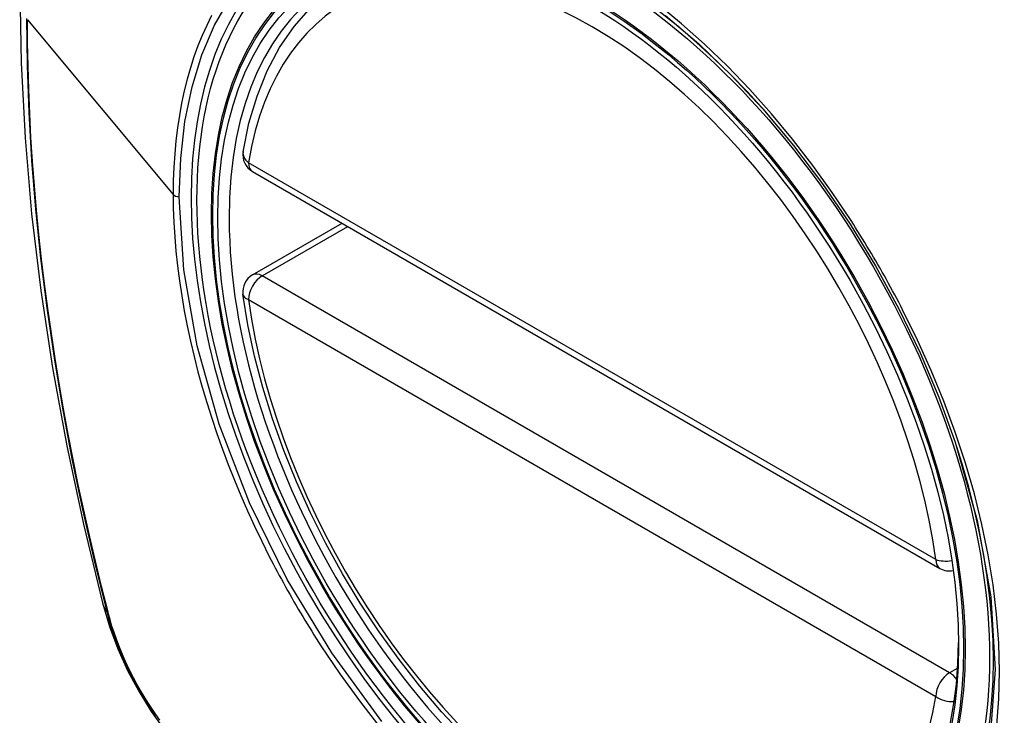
# Model space of a CAD drawing. Header units: inches. Extents: x 635 to 745, y 253 to 341.
# Tile 78 of 127: x 686.791 to 687.392, y 293.455 to 293.88. Entities that reach past the tile are written whole.
import ezdxf

# ---------------------------------------------------------------- set-up
doc = ezdxf.new("R2010")
doc.units = ezdxf.units.IN
doc.header["$MEASUREMENT"] = 0
doc.layers.add('Visible Edges(ANSI)', color=7, linetype='Continuous', lineweight=25)
doc.layers.add('Visible Tangent Edges(ANSI)', color=7, linetype='Continuous', lineweight=25)

msp = doc.modelspace()

# ---------------------------------------------------------------- linework, layer by layer
at = {"layer": 'Visible Edges(ANSI)'}
for p, q in [((686.93278, 293.78737), (687.35252, 293.54503)), ((686.93278, 293.72425), (686.98745, 293.75581))]:
    msp.add_line(p, q, dxfattribs=at)
at = {"layer": 'Visible Edges(ANSI)', "flags": 128}
for points in [[(686.84468, 294.23108), (686.83183, 294.19302), (686.82077, 294.15384), (686.81148, 294.1136), (686.80392, 294.07238), (686.79808, 294.03024), (686.79393, 293.98725), (686.79146, 293.94345), (686.79064, 293.89893), (686.79145, 293.85373), (686.79388, 293.80792), (686.7979, 293.76157), (686.80349, 293.71473), (686.81064, 293.66748), (686.81932, 293.61988), (686.82951, 293.572), (686.84119, 293.52392)], [(686.92703, 293.7995), (686.93063, 293.81698), (686.93555, 293.83347), (686.9418, 293.84887), (686.94937, 293.86307), (686.95822, 293.87596), (686.96834, 293.88744), (686.97965, 293.89738), (686.99206, 293.9057)], [(687.24446, 293.82562), (687.26319, 293.80332), (687.28095, 293.77983), (687.29769, 293.75521), (687.31326, 293.72971), (687.32755, 293.70348), (687.3405, 293.67669), (687.35196, 293.64957), (687.36191, 293.62219)], [(687.06195, 293.44276), (687.04826, 293.45752), (687.03503, 293.47308), (687.02231, 293.48936), (687.01015, 293.50629), (686.99861, 293.52379), (686.98774, 293.54178), (686.97759, 293.56019), (686.96821, 293.57894), (686.95963, 293.59793), (686.95189, 293.61709), (686.94503, 293.63633), (686.93908, 293.65556), (686.93408, 293.67471), (686.93004, 293.69368), (686.92699, 293.71241)], [(686.84119, 293.52392), (686.84543, 293.50962), (686.85057, 293.4959), (686.85656, 293.4827), (686.86336, 293.46998), (686.87097, 293.45773), (686.87942, 293.44594), (686.88873, 293.43463), (686.89899, 293.42381)]]:
    msp.add_lwpolyline(points, dxfattribs=at)
at = {"layer": 'Visible Edges(ANSI)'}
for centre, start, end in [((686.93869, 293.7976), 170.71815, 240), ((686.93869, 293.71402), 120, 187.82827), ((687.35843, 293.55526), 240, 281.23954)]:
    msp.add_arc(centre, 0.01181, start, end, dxfattribs=at)
msp.add_ellipse((687.13777, 293.62841), major_axis=(0.15994, -0.27703), ratio=0.57735, dxfattribs=at)
msp.add_ellipse((687.14125, 293.63042), major_axis=(0.15748, -0.27276), ratio=0.57735, start_param=2.363977, end_param=7.060801, dxfattribs=at)
at = {"layer": 'Visible Tangent Edges(ANSI)'}
for p, q in [((686.79539, 293.88009), (686.88434, 293.77343)), ((687.35008, 293.55044), (686.93034, 293.79277)), ((686.93869, 293.72366), (686.99091, 293.75381)), ((687.35843, 293.48132), (686.93869, 293.72366)), ((686.93034, 293.7092), (687.35008, 293.46686)), ((686.84471, 293.51779), (686.84459, 293.51825)), ((687.36342, 293.48421), (687.35843, 293.48132))]:
    msp.add_line(p, q, dxfattribs=at)
at = {"layer": 'Visible Tangent Edges(ANSI)', "flags": 128}
for points in [[(686.88808, 293.77185), (686.88895, 293.79542), (686.89156, 293.81792), (686.89591, 293.83909), (686.90194, 293.85871), (686.90961, 293.87668), (686.9189, 293.89293)], [(687.29827, 293.75748), (687.28685, 293.77455), (687.27493, 293.79112), (687.26255, 293.80714), (687.24969, 293.8226), (687.23641, 293.83746), (687.22277, 293.85164), (687.20885, 293.86506), (687.19471, 293.87766), (687.18041, 293.88936)], [(686.90782, 293.88255), (686.90484, 293.87658), (686.90205, 293.87041), (686.89947, 293.86404), (686.89707, 293.85746), (686.89488, 293.85068), (686.89289, 293.84371), (686.89111, 293.83655), (686.88952, 293.8292), (686.88815, 293.82167), (686.88699, 293.81398), (686.88603, 293.80613), (686.88529, 293.79814), (686.88476, 293.79002), (686.88445, 293.78178), (686.88434, 293.77343)], [(687.18492, 293.88272), (687.20524, 293.86534), (687.22515, 293.84623), (687.24444, 293.8256)], [(686.79476, 293.88079), (686.79511, 293.85226), (686.79614, 293.82334), (686.79786, 293.79403), (686.80027, 293.76436), (686.80337, 293.73438), (686.80714, 293.70412), (686.8116, 293.67361), (686.81673, 293.64289), (686.82252, 293.61199), (686.82897, 293.58095), (686.83606, 293.54978), (686.84381, 293.51849)], [(686.84459, 293.51825), (686.84063, 293.53389), (686.83683, 293.5495), (686.83318, 293.56508), (686.82971, 293.58062), (686.82639, 293.59614), (686.82324, 293.61162), (686.82025, 293.62707), (686.81743, 293.64249), (686.81477, 293.65786), (686.81228, 293.67318), (686.80996, 293.68845), (686.80781, 293.70366), (686.80583, 293.71881), (686.80402, 293.73389), (686.80238, 293.7489), (686.80091, 293.76384), (686.79962, 293.7787), (686.79849, 293.79347), (686.79754, 293.80815), (686.79677, 293.82274), (686.79616, 293.83724), (686.79573, 293.85162), (686.79548, 293.86591), (686.79539, 293.88009)], [(686.88434, 293.77343), (686.88445, 293.76492), (686.88477, 293.75629), (686.88531, 293.74754), (686.88605, 293.73867), (686.88701, 293.72971), (686.88817, 293.72066), (686.88955, 293.71153), (686.89113, 293.70234), (686.89291, 293.6931), (686.8949, 293.68382), (686.89708, 293.6745), (686.89948, 293.66513), (686.90208, 293.65572), (686.90487, 293.64627), (686.90787, 293.6368), (686.91106, 293.62732), (686.91444, 293.61784), (686.918, 293.60838), (686.92174, 293.59895), (686.92567, 293.58955), (686.92976, 293.58018), (686.93403, 293.57087), (686.93846, 293.56161), (686.94306, 293.5524)], [(687.01186, 293.45153), (686.98115, 293.49344), (686.95401, 293.53827), (686.931, 293.58512), (686.91252, 293.63306), (686.89904, 293.68084), (686.89085, 293.72745), (686.88808, 293.77185)], [(687.32979, 293.70287), (687.32859, 293.7052), (687.32738, 293.70753), (687.32615, 293.70985), (687.32492, 293.71217), (687.32368, 293.71448), (687.32243, 293.71679), (687.32116, 293.7191), (687.31989, 293.7214), (687.31861, 293.72369), (687.31732, 293.72598), (687.31602, 293.72827), (687.31471, 293.73055), (687.31339, 293.73282), (687.31206, 293.73509), (687.31072, 293.73736), (687.30937, 293.73962), (687.30802, 293.74187), (687.30665, 293.74412), (687.30528, 293.74636), (687.30389, 293.74859), (687.3025, 293.75082), (687.3011, 293.75305), (687.29969, 293.75527), (687.29827, 293.75748)], [(687.38723, 293.44935), (687.38852, 293.46547), (687.38895, 293.48217), (687.38851, 293.49938), (687.3872, 293.51702), (687.38504, 293.53501), (687.38205, 293.5533), (687.37822, 293.57183), (687.37358, 293.59054), (687.36814, 293.60937), (687.36192, 293.62826), (687.35494, 293.64713), (687.34724, 293.66589), (687.33885, 293.68448), (687.32979, 293.70287)], [(687.3619, 293.62221), (687.37536, 293.57438), (687.38354, 293.52771), (687.38621, 293.48321), (687.38329, 293.442)], [(686.94306, 293.5524), (686.94426, 293.55007), (686.94547, 293.54774), (686.94669, 293.54541), (686.94792, 293.54309), (686.94916, 293.54077), (686.95041, 293.53846), (686.95167, 293.53616), (686.95294, 293.53385), (686.95422, 293.53156), (686.95551, 293.52927), (686.95681, 293.52698), (686.95812, 293.5247), (686.95944, 293.52242), (686.96077, 293.52015), (686.96211, 293.51789), (686.96345, 293.51563), (686.96481, 293.51338), (686.96618, 293.51114), (686.96756, 293.5089), (686.96895, 293.50666), (686.97034, 293.50444), (686.97175, 293.50221), (686.97317, 293.5), (686.97459, 293.49779)], [(686.84381, 293.51849), (686.8449, 293.51444), (686.84611, 293.51038), (686.84742, 293.50631), (686.84884, 293.50223), (686.85036, 293.49816), (686.85199, 293.4941), (686.85372, 293.49005), (686.85555, 293.48602), (686.85747, 293.48202), (686.85948, 293.47805), (686.86159, 293.47411), (686.86378, 293.47022), (686.86605, 293.46638), (686.86841, 293.46259), (686.87084, 293.45886), (686.87335, 293.45519)], [(686.87622, 293.45233), (686.8737, 293.45585), (686.87125, 293.45944), (686.86888, 293.46309), (686.86658, 293.46679), (686.86435, 293.47055), (686.86221, 293.47436), (686.86015, 293.4782), (686.85818, 293.48208), (686.8563, 293.486), (686.8545, 293.48994), (686.8528, 293.4939), (686.8512, 293.49787), (686.8497, 293.50186), (686.8483, 293.50585), (686.847, 293.50984), (686.8458, 293.51382), (686.84471, 293.51779)], [(686.97459, 293.49779), (686.98606, 293.48074), (686.99806, 293.46417), (687.01053, 293.44812)]]:
    msp.add_lwpolyline(points, dxfattribs=at)
at = {"layer": 'Visible Tangent Edges(ANSI)'}
for centre, major_axis, ratio, start_param, end_param in [((687.14026, 293.62984), (-0.17318, 0.29996), 0.57735, 5.05527, 10.652693), ((687.14021, 293.62982), (-0.15059, 0.26083), 0.57735, 4.097754, 6.89782), ((686.93869, 293.7976), (-0.01166, 0.00191), 0.667065, 0, 0.886663), ((686.93869, 293.7976), (-0.00591, -0.01023), 0.57735, 5.497787, 6.283185), ((686.88878, 293.77466), (0.00492, 0), 0.57735, 3.590316, 4.570492), ((686.93869, 293.71402), (-0.00591, -0.01023), 0.57735, 3.926991, 5.497787), ((686.93869, 293.71402), (-0.00591, 0.01023), 0.57735, 5.497787, 6.283185), ((686.93869, 293.71402), (-0.0117, -0.00161), 0.470841, 0, 0.713429), ((687.14021, 293.62982), (0.15059, -0.26083), 0.57735, 4.097754, 6.89782), ((687.35843, 293.55526), (-0.00591, -0.01023), 0.57735, 5.497787, 6.283185), ((687.35843, 293.55526), (-0.0117, -0.00161), 0.470841, 0.713429, 1.626628), ((686.95556, 293.55339), (-0.11437, -0.02947), 0.354513, 0, 0.141666), ((686.85312, 293.5214), (-0.00953, -0.00245), 0.359305, 0.141946, 0.405653), ((687.35843, 293.47168), (0.00591, 0.01023), 0.57735, 0.785398, 2.356194), ((687.35843, 293.47168), (0.00591, -0.01023), 0.57735, 1.792602, 2.356194), ((687.35843, 293.47168), (0.01166, -0.00191), 0.667065, 4.028256, 5.068346)]:
    msp.add_ellipse(centre, major_axis=major_axis, ratio=ratio, start_param=start_param, end_param=end_param, dxfattribs=at)
for centre, major_axis in [((687.14085, 293.63019), (-0.17111, 0.29637)), ((687.13787, 293.62847), (0.1627, -0.2818)), ((687.13777, 293.62841), (-0.1621, 0.28076))]:
    msp.add_ellipse(centre, major_axis=major_axis, ratio=0.57735, dxfattribs=at)

doc.saveas('drawing.dxf')
